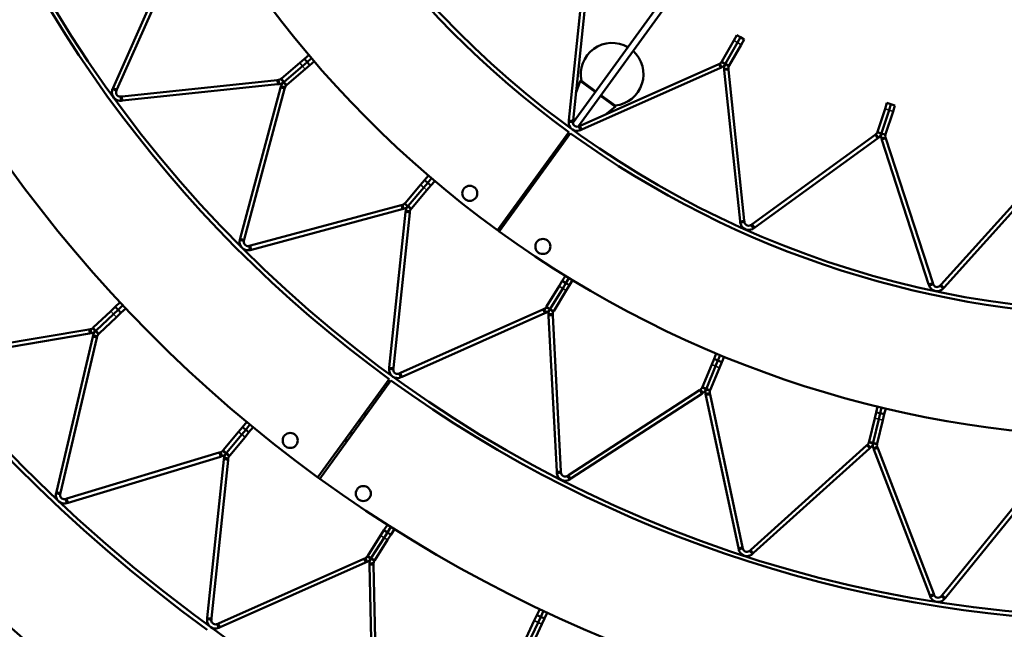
# Model space of a CAD drawing. Header units: millimetres. Extents: x 317 to 1217, y 559 to 3427.
# Tile 3 of 23: x 501 to 736, y 704 to 850. Entities that reach past the tile are written whole.
import ezdxf

# ---------------------------------------------------------------- set-up
doc = ezdxf.new("R2010")
doc.units = ezdxf.units.MM
doc.layers.add('Visible (ISO)', color=7, linetype='Continuous', lineweight=50)
doc.layers.add('Visible Narrow (ISO)', color=7, linetype='Continuous', lineweight=35)

msp = doc.modelspace()

# ---------------------------------------------------------------- linework, layer by layer
at = {"layer": 'Visible (ISO)'}
for p, q in [((673.2, 880.58), (632.94, 825.16)), ((674.41, 879.7), (634.15, 824.28)), ((522.98, 833.45), (538.14, 867.5)), ((539.05, 867.09), (523.89, 833.05)), ((631.88, 825.68), (635.67, 861.73)), ((636.67, 861.63), (632.88, 825.58)), ((668.45, 839.73), (671.33, 844.72)), ((671.33, 844.72), (672.06, 845.99)), ((672.93, 845.49), (672.06, 845.99)), ((672.93, 845.49), (672.2, 844.22)), ((672.2, 844.22), (672.93, 845.49)), ((673.8, 844.99), (672.93, 845.49)), ((673.8, 844.99), (673.06, 843.72)), ((672.2, 844.22), (669.32, 839.23)), ((669.32, 839.23), (672.2, 844.22)), ((673.06, 843.72), (670.18, 838.73)), ((567.56, 839.37), (568.68, 840.32)), ((569.75, 841.24), (568.68, 840.32)), ((569.33, 839.56), (568.68, 840.32)), ((569.33, 839.56), (570.4, 840.48)), ((569.33, 839.56), (570.4, 840.48)), ((563.2, 835.64), (567.56, 839.37)), ((568.21, 838.61), (563.85, 834.88)), ((563.85, 834.88), (568.21, 838.61)), ((568.86, 837.85), (564.5, 834.12)), ((569.33, 839.56), (568.21, 838.61)), ((568.21, 838.61), (569.33, 839.56)), ((569.97, 838.8), (568.86, 837.85)), ((569.97, 838.8), (569.33, 839.56)), ((571.05, 839.72), (569.97, 838.8)), ((634.56, 824.35), (667.68, 839.1)), ((668.09, 838.18), (634.97, 823.44)), ((667.93, 839.21), (667.68, 839.1)), ((668.11, 838.81), (667.93, 839.21)), ((668.09, 838.18), (668.34, 838.29)), ((668.34, 838.29), (668.11, 838.81)), ((668.45, 839.73), (668.39, 839.62)), ((668.77, 839.4), (668.39, 839.62)), ((669.26, 839.12), (668.77, 839.4)), ((669, 837.91), (669.56, 837.97)), ((669, 837.91), (669.03, 837.64)), ((669.26, 839.12), (669.32, 839.23)), ((669.32, 839.23), (669.26, 839.12)), ((669.26, 839.12), (669.74, 838.84)), ((669.56, 837.97), (669.99, 838.02)), ((669.74, 838.84), (670.12, 838.62)), ((670.02, 837.75), (669.99, 838.02)), ((670.02, 837.75), (673.81, 801.69)), ((670.12, 838.62), (670.18, 838.73)), ((563.2, 835.64), (563.06, 835.53)), ((563.35, 835.2), (563.06, 835.53)), ((672.82, 801.59), (669.03, 837.64)), ((522.98, 833.45), (522.84, 833.14)), ((522.84, 833.14), (523.35, 832.91)), ((523.75, 832.73), (523.89, 833.05)), ((525.12, 831.36), (562.18, 835.26)), ((562.28, 834.27), (525.22, 830.37)), ((553.35, 797.44), (562.99, 833.44)), ((563.96, 833.18), (554.31, 797.18)), ((562.52, 835.3), (562.18, 835.26)), ((562.28, 834.27), (562.62, 834.3)), ((562.57, 834.86), (562.52, 835.3)), ((562.62, 834.3), (562.57, 834.86)), ((563.08, 833.77), (562.99, 833.44)), ((563.08, 833.77), (563.62, 833.62)), ((563.71, 834.77), (563.35, 835.2)), ((563.62, 833.62), (564.05, 833.51)), ((563.71, 834.77), (563.85, 834.88)), ((563.85, 834.88), (563.71, 834.77)), ((563.71, 834.77), (564.08, 834.34)), ((563.96, 833.18), (564.05, 833.51)), ((564.08, 834.34), (564.36, 834.01)), ((564.36, 834.01), (564.5, 834.12)), ((633.57, 832.18), (634.6, 834.98)), ((634.89, 835.08), (638.33, 832.58)), ((634.89, 835.08), (638.33, 832.58)), ((523.35, 832.91), (523.75, 832.73)), ((525.12, 831.36), (524.77, 831.33)), ((524.82, 830.89), (524.77, 831.33)), ((524.88, 830.33), (524.82, 830.89)), ((639.54, 831.7), (642.98, 829.2)), ((639.54, 831.7), (642.98, 829.2)), ((524.88, 830.33), (525.22, 830.37)), ((640.63, 827.05), (642.97, 828.89)), ((705.66, 822.93), (707.45, 828.41)), ((707.45, 828.41), (707.9, 829.8)), ((708.85, 829.49), (707.9, 829.8)), ((708.85, 829.49), (708.4, 828.1)), ((708.4, 828.1), (708.85, 829.49)), ((709.8, 829.19), (708.85, 829.49)), ((709.8, 829.19), (709.35, 827.79)), ((708.4, 828.1), (706.62, 822.62)), ((706.62, 822.62), (708.4, 828.1)), ((709.35, 827.79), (707.57, 822.31)), ((631.88, 825.68), (631.85, 825.33)), ((631.85, 825.33), (632.4, 825.27)), ((632.4, 825.27), (632.84, 825.23)), ((632.84, 825.23), (632.88, 825.58)), ((634.56, 824.35), (634.24, 824.21)), ((634.42, 823.81), (634.24, 824.21)), ((634.65, 823.3), (634.42, 823.81)), ((614.8, 799.4), (631.87, 822.84)), ((632.27, 822.55), (615.25, 799.07)), ((634.65, 823.3), (634.97, 823.44)), ((675.72, 800.85), (705.04, 822.15)), ((705.63, 821.34), (676.3, 800.04)), ((705.26, 822.31), (705.04, 822.15)), ((705.52, 821.96), (705.26, 822.31)), ((705.85, 821.5), (705.52, 821.96)), ((705.66, 822.93), (705.63, 822.81)), ((706.05, 822.68), (705.63, 822.81)), ((705.63, 821.34), (705.85, 821.5)), ((706.58, 822.5), (706.05, 822.68)), ((706.58, 822.5), (706.62, 822.62)), ((706.62, 822.62), (706.58, 822.5)), ((706.58, 822.5), (707.11, 822.33)), ((706.58, 821.27), (707.11, 821.44)), ((706.58, 821.27), (706.66, 821.01)), ((707.11, 822.33), (707.53, 822.2)), ((707.11, 821.44), (707.53, 821.58)), ((707.53, 822.2), (707.57, 822.31)), ((707.61, 821.32), (707.53, 821.58)), ((707.61, 821.32), (718.82, 786.84)), ((717.86, 786.53), (706.66, 821.01)), ((598.33, 812.45), (597.4, 811.37)), ((598.17, 810.72), (599.09, 811.8)), ((598.17, 810.72), (599.09, 811.8)), ((720.86, 786.41), (745.11, 813.35)), ((745.85, 812.68), (721.6, 785.74)), ((592.73, 805.89), (596.45, 810.26)), ((597.21, 809.61), (593.49, 805.24)), ((593.49, 805.24), (597.21, 809.61)), ((596.45, 810.26), (597.4, 811.37)), ((598.17, 810.72), (597.21, 809.61)), ((597.21, 809.61), (598.17, 810.72)), ((598.17, 810.72), (597.4, 811.37)), ((598.93, 810.07), (597.97, 808.96)), ((598.93, 810.07), (598.17, 810.72)), ((599.85, 811.15), (598.93, 810.07)), ((597.97, 808.96), (594.25, 804.59)), ((555.78, 795.71), (591.78, 805.36)), ((592.11, 805.44), (591.78, 805.36)), ((592.22, 805.02), (592.11, 805.44)), ((592.37, 804.48), (592.22, 805.02)), ((592.73, 805.89), (592.61, 805.76)), ((592.95, 805.47), (592.61, 805.76)), ((593.37, 805.11), (592.95, 805.47)), ((593.37, 805.11), (593.49, 805.24)), ((593.49, 805.24), (593.37, 805.11)), ((593.37, 805.11), (593.8, 804.75)), ((593.8, 804.75), (594.13, 804.46)), ((592.04, 804.39), (556.04, 794.74)), ((588.97, 766.62), (592.87, 803.68)), ((593.86, 803.58), (589.97, 766.51)), ((592.04, 804.39), (592.37, 804.48)), ((592.9, 804.02), (592.87, 803.68)), ((592.9, 804.02), (593.46, 803.96)), ((593.46, 803.96), (593.9, 803.92)), ((593.86, 803.58), (593.9, 803.92)), ((594.13, 804.46), (594.25, 804.59)), ((672.82, 801.59), (672.85, 801.24)), ((672.85, 801.24), (673.41, 801.3)), ((673.41, 801.3), (673.85, 801.34)), ((673.85, 801.34), (673.81, 801.69)), ((675.72, 800.85), (675.43, 800.64)), ((675.69, 800.28), (675.43, 800.64)), ((676.02, 799.83), (675.69, 800.28)), ((676.02, 799.83), (676.3, 800.04)), ((553.35, 797.44), (553.26, 797.1)), ((553.26, 797.1), (553.8, 796.96)), ((553.8, 796.96), (554.22, 796.84)), ((554.22, 796.84), (554.31, 797.18)), ((555.78, 795.71), (555.45, 795.62)), ((555.56, 795.2), (555.45, 795.62)), ((555.71, 794.65), (555.56, 795.2)), ((555.71, 794.65), (556.04, 794.74)), ((631.05, 788.48), (630.31, 787.27)), ((626.54, 781.13), (629.54, 786.02)), ((629.54, 786.02), (630.31, 787.27)), ((631.16, 786.75), (630.31, 787.27)), ((631.16, 786.75), (630.4, 785.5)), ((630.4, 785.5), (631.16, 786.75)), ((631.16, 786.75), (631.9, 787.96)), ((631.16, 786.75), (631.9, 787.96)), ((632.01, 786.23), (631.16, 786.75)), ((632.01, 786.23), (631.25, 784.98)), ((632.76, 787.44), (632.01, 786.23)), ((717.86, 786.53), (717.97, 786.2)), ((717.97, 786.2), (718.51, 786.37)), ((718.51, 786.37), (718.92, 786.51)), ((718.92, 786.51), (718.82, 786.84)), ((720.86, 786.41), (720.62, 786.15)), ((720.95, 785.85), (720.62, 786.15)), ((630.4, 785.5), (627.4, 780.61)), ((627.4, 780.61), (630.4, 785.5)), ((631.25, 784.98), (628.25, 780.08)), ((721.36, 785.48), (720.95, 785.85)), ((721.36, 785.48), (721.6, 785.74)), ((524.63, 782.17), (523.48, 781.09)), ((524.16, 780.36), (525.31, 781.44)), ((524.16, 780.36), (525.31, 781.44)), ((518.24, 776.17), (522.41, 780.08)), ((523.1, 779.35), (518.93, 775.44)), ((518.93, 775.44), (523.1, 779.35)), ((522.41, 780.08), (523.48, 781.09)), ((524.16, 780.36), (523.1, 779.35)), ((523.1, 779.35), (524.16, 780.36)), ((524.16, 780.36), (523.48, 781.09)), ((524.85, 779.63), (523.78, 778.63)), ((524.85, 779.63), (524.16, 780.36)), ((526, 780.71), (524.85, 779.63)), ((591.65, 765.29), (625.69, 780.45)), ((626.1, 779.54), (592.06, 764.38)), ((626.01, 780.59), (625.69, 780.45)), ((626.19, 780.19), (626.01, 780.59)), ((626.1, 779.54), (626.41, 779.68)), ((626.41, 779.68), (626.19, 780.19)), ((626.54, 781.13), (626.45, 780.98)), ((626.83, 780.75), (626.45, 780.98)), ((627.31, 780.46), (626.83, 780.75)), ((627.01, 779.31), (627.57, 779.34)), ((627.01, 779.31), (627.03, 778.97)), ((628.98, 741.75), (627.03, 778.97)), ((627.31, 780.46), (627.4, 780.61)), ((627.4, 780.61), (627.31, 780.46)), ((627.31, 780.46), (627.78, 780.16)), ((627.57, 779.34), (628.01, 779.36)), ((627.78, 780.16), (628.16, 779.93)), ((628.03, 779.02), (628.01, 779.36)), ((628.03, 779.02), (629.98, 741.8)), ((628.16, 779.93), (628.25, 780.08)), ((523.78, 778.63), (519.61, 774.71)), ((479.69, 769.36), (517.18, 775.7)), ((517.35, 774.71), (479.85, 768.37)), ((517.57, 775.77), (517.18, 775.7)), ((517.35, 774.71), (517.74, 774.78)), ((517.64, 775.33), (517.57, 775.77)), ((517.74, 774.78), (517.64, 775.33)), ((518.24, 776.17), (518.09, 776.02)), ((518.39, 775.7), (518.09, 776.02)), ((518.19, 774.29), (518.11, 773.91)), ((518.19, 774.29), (518.74, 774.16)), ((518.77, 775.29), (518.39, 775.7)), ((518.74, 774.16), (519.17, 774.06)), ((518.77, 775.29), (518.93, 775.44)), ((518.93, 775.44), (518.77, 775.29)), ((518.77, 775.29), (519.16, 774.89)), ((519.16, 774.89), (519.46, 774.56)), ((519.46, 774.56), (519.61, 774.71)), ((509.42, 736.88), (518.11, 773.91)), ((519.08, 773.68), (510.39, 736.66)), ((519.08, 773.68), (519.17, 774.06)), ((667.12, 769.93), (666.58, 768.62)), ((667.5, 768.23), (668.04, 769.54)), ((667.5, 768.23), (668.04, 769.54)), ((663.82, 761.96), (666.02, 767.26)), ((666.02, 767.26), (666.58, 768.62)), ((667.5, 768.23), (666.58, 768.62)), ((667.5, 768.23), (666.94, 766.88)), ((666.94, 766.88), (667.5, 768.23)), ((668.43, 767.85), (667.5, 768.23)), ((668.43, 767.85), (667.87, 766.5)), ((668.97, 769.16), (668.43, 767.85)), ((588.97, 766.62), (588.94, 766.27)), ((588.94, 766.27), (589.49, 766.21)), ((589.49, 766.21), (589.93, 766.17)), ((589.93, 766.17), (589.97, 766.51)), ((591.65, 765.29), (591.33, 765.15)), ((591.51, 764.75), (591.33, 765.15)), ((591.74, 764.24), (591.51, 764.75)), ((666.94, 766.88), (664.74, 761.58)), ((664.74, 761.58), (666.94, 766.88)), ((667.87, 766.5), (665.67, 761.19)), ((571.9, 740.34), (588.96, 763.78)), ((589.37, 763.49), (572.34, 740.01)), ((591.74, 764.24), (592.06, 764.38)), ((631.83, 740.86), (663.09, 761.16)), ((663.63, 760.32), (632.38, 740.02)), ((663.37, 761.34), (663.09, 761.16)), ((663.61, 760.97), (663.37, 761.34)), ((663.92, 760.5), (663.61, 760.97)), ((663.63, 760.32), (663.92, 760.5)), ((663.82, 761.96), (663.75, 761.8)), ((664.16, 761.63), (663.75, 761.8)), ((664.68, 761.42), (664.16, 761.63)), ((664.57, 760.23), (665.12, 760.35)), ((664.57, 760.23), (664.64, 759.9)), ((664.68, 761.42), (664.74, 761.58)), ((664.74, 761.58), (664.68, 761.42)), ((664.68, 761.42), (665.2, 761.2)), ((665.12, 760.35), (665.55, 760.44)), ((665.2, 761.2), (665.6, 761.03)), ((665.62, 760.11), (665.55, 760.44)), ((665.6, 761.03), (665.67, 761.19)), ((665.62, 760.11), (673.37, 723.65)), ((672.39, 723.45), (664.64, 759.9)), ((704.98, 754.44), (705.32, 755.86)), ((705.65, 757.24), (705.32, 755.86)), ((706.29, 755.63), (705.32, 755.86)), ((706.29, 755.63), (705.95, 754.2)), ((705.95, 754.2), (706.29, 755.63)), ((706.29, 755.63), (706.62, 757.01)), ((706.29, 755.63), (706.62, 757.01)), ((707.26, 755.4), (706.29, 755.63)), ((707.26, 755.4), (706.92, 753.97)), ((707.59, 756.78), (707.26, 755.4)), ((554.89, 753.58), (553.88, 752.36)), ((703.64, 748.86), (704.98, 754.44)), ((705.95, 754.2), (704.61, 748.62)), ((704.61, 748.62), (705.95, 754.2)), ((706.92, 753.97), (705.58, 748.39)), ((549.3, 746.82), (552.95, 751.23)), ((552.95, 751.23), (553.88, 752.36)), ((554.66, 751.72), (553.72, 750.59)), ((553.72, 750.59), (554.66, 751.72)), ((554.66, 751.72), (553.88, 752.36)), ((555.43, 751.09), (554.49, 749.96)), ((554.66, 751.72), (555.66, 752.94)), ((554.66, 751.72), (555.66, 752.94)), ((555.43, 751.09), (554.66, 751.72)), ((556.43, 752.3), (555.43, 751.09)), ((553.72, 750.59), (550.08, 746.19)), ((550.08, 746.19), (553.72, 750.59)), ((554.49, 749.96), (550.85, 745.55)), ((703.64, 748.86), (703.6, 748.69)), ((704.02, 748.58), (703.6, 748.69)), ((704.57, 748.45), (704.02, 748.58)), ((704.57, 748.45), (704.61, 748.62)), ((704.61, 748.62), (704.57, 748.45)), ((704.57, 748.45), (705.11, 748.32)), ((705.11, 748.32), (705.54, 748.22)), ((705.54, 748.22), (705.58, 748.39)), ((511.91, 735.24), (548.31, 746.23)), ((548.69, 746.34), (548.31, 746.23)), ((548.82, 745.92), (548.69, 746.34)), ((548.98, 745.38), (548.82, 745.92)), ((549.3, 746.82), (549.17, 746.66)), ((549.51, 746.38), (549.17, 746.66)), ((549.94, 746.02), (549.51, 746.38)), ((549.94, 746.02), (550.08, 746.19)), ((550.08, 746.19), (549.94, 746.02)), ((549.94, 746.02), (550.37, 745.67)), ((675.34, 723.01), (703.04, 747.95)), ((703.71, 747.21), (676.01, 722.27)), ((703.29, 748.18), (703.04, 747.95)), ((703.59, 747.85), (703.29, 748.18)), ((703.96, 747.43), (703.59, 747.85)), ((703.71, 747.21), (703.96, 747.43)), ((704.65, 747.27), (705.17, 747.47)), ((704.65, 747.27), (704.77, 746.95)), ((718.12, 712.16), (704.77, 746.95)), ((705.17, 747.47), (705.58, 747.63)), ((705.7, 747.31), (705.58, 747.63)), ((705.7, 747.31), (719.06, 712.52)), ((548.6, 745.27), (512.19, 734.28)), ((545.48, 706.75), (549.45, 744.57)), ((550.45, 744.47), (546.47, 706.64)), ((548.6, 745.27), (548.98, 745.38)), ((549.49, 744.96), (549.45, 744.57)), ((549.49, 744.96), (550.05, 744.9)), ((550.05, 744.9), (550.49, 744.85)), ((550.37, 745.67), (550.71, 745.39)), ((550.45, 744.47), (550.49, 744.85)), ((550.71, 745.39), (550.85, 745.55)), ((628.98, 741.75), (629, 741.4)), ((629, 741.4), (629.56, 741.43)), ((629.56, 741.43), (630, 741.46)), ((630, 741.46), (629.98, 741.8)), ((631.83, 740.86), (631.54, 740.67)), ((631.78, 740.3), (631.54, 740.67)), ((632.09, 739.83), (631.78, 740.3)), ((632.09, 739.83), (632.38, 740.02)), ((721.11, 712.19), (744.56, 741.15)), ((745.34, 740.52), (721.89, 711.56)), ((509.42, 736.88), (509.34, 736.55)), ((509.34, 736.55), (509.89, 736.42)), ((510.32, 736.32), (510.39, 736.66)), ((509.89, 736.42), (510.32, 736.32)), ((511.91, 735.24), (511.58, 735.14)), ((511.71, 734.72), (511.58, 735.14)), ((511.87, 734.18), (511.71, 734.72)), ((511.87, 734.18), (512.19, 734.28)), ((586.87, 726.44), (587.65, 727.67)), ((588.5, 729.01), (587.65, 727.67)), ((588.5, 727.14), (587.65, 727.67)), ((588.5, 727.14), (587.71, 725.9)), ((587.71, 725.9), (588.5, 727.14)), ((588.5, 727.14), (589.34, 728.47)), ((588.5, 727.14), (589.34, 728.47)), ((589.34, 726.6), (588.5, 727.14)), ((590.19, 727.94), (589.34, 726.6)), ((583.8, 721.61), (586.87, 726.44)), ((587.71, 725.9), (584.65, 721.07)), ((584.65, 721.07), (587.71, 725.9)), ((588.55, 725.36), (585.49, 720.53)), ((589.34, 726.6), (588.55, 725.36)), ((672.39, 723.45), (672.46, 723.11)), ((672.46, 723.11), (673.01, 723.22)), ((673.01, 723.22), (673.44, 723.32)), ((673.44, 723.32), (673.37, 723.65)), ((675.34, 723.01), (675.09, 722.78)), ((675.38, 722.45), (675.09, 722.78)), ((675.76, 722.04), (675.38, 722.45)), ((548.15, 705.42), (582.89, 720.89)), ((583.25, 721.05), (582.89, 720.89)), ((583.43, 720.65), (583.25, 721.05)), ((583.3, 719.98), (583.66, 720.14)), ((583.66, 720.14), (583.43, 720.65)), ((583.8, 721.61), (583.69, 721.43)), ((584.06, 721.19), (583.69, 721.43)), ((584.53, 720.89), (584.06, 721.19)), ((584.53, 720.89), (584.65, 721.07)), ((584.65, 721.07), (584.53, 720.89)), ((584.53, 720.89), (585.01, 720.59)), ((585.01, 720.59), (585.38, 720.36)), ((585.38, 720.36), (585.49, 720.53)), ((675.76, 722.04), (676.01, 722.27)), ((583.3, 719.98), (548.56, 704.51)), ((584.22, 719.78), (584.78, 719.79)), ((584.22, 719.78), (584.23, 719.39)), ((585.03, 681.36), (584.23, 719.39)), ((584.78, 719.79), (585.22, 719.8)), ((585.23, 719.41), (585.22, 719.8)), ((585.23, 719.41), (586.03, 681.39)), ((718.12, 712.16), (718.25, 711.84)), ((718.25, 711.84), (718.77, 712.04)), ((718.77, 712.04), (719.18, 712.19)), ((719.18, 712.19), (719.06, 712.52)), ((721.11, 712.19), (720.89, 711.92)), ((721.23, 711.65), (720.89, 711.92)), ((721.67, 711.29), (721.23, 711.65)), ((721.67, 711.29), (721.89, 711.56)), ((624.92, 708.84), (624.24, 707.41)), ((625.15, 706.99), (625.82, 708.41)), ((625.15, 706.99), (625.82, 708.41)), ((545.48, 706.75), (545.44, 706.41)), ((545.44, 706.41), (546, 706.35)), ((546, 706.35), (546.44, 706.3)), ((546.44, 706.3), (546.47, 706.64)), ((621.19, 700.91), (623.62, 706.09)), ((623.62, 706.09), (624.24, 707.41)), ((625.15, 706.99), (624.24, 707.41)), ((625.15, 706.99), (624.53, 705.66)), ((624.53, 705.66), (625.15, 706.99)), ((626.05, 706.56), (625.15, 706.99)), ((626.05, 706.56), (625.43, 705.24)), ((626.73, 707.99), (626.05, 706.56)), ((548.15, 705.42), (547.84, 705.28)), ((548.02, 704.88), (547.84, 705.28)), ((548.24, 704.37), (548.02, 704.88)), ((548.24, 704.37), (548.56, 704.51)), ((624.53, 705.66), (622.09, 700.48)), ((622.09, 700.48), (624.53, 705.66)), ((625.43, 705.24), (623, 700.06))]:
    msp.add_line(p, q, dxfattribs=at)
for centre, radius in [((766.97, 1008.36), 375.5), ((766.97, 1008.36), 301.5), ((766.97, 1008.36), 228.5), ((608.2, 808.21), 1.8), ((625.67, 795.51), 1.8), ((565.29, 749.15), 1.8), ((582.76, 736.46), 1.8)]:
    msp.add_circle(centre, radius, dxfattribs=at)
for centre, radius, start, end in [((766.97, 1008.36), 405.5, 162.038, 233.962), ((766.97, 1008.36), 376.5, 162.038, 233.962), ((766.97, 1008.36), 331.5, 162.0474, 233.9526), ((766.97, 1008.36), 302.5, 162.0474, 233.9526), ((766.97, 1008.36), 258.5, 162.0624, 233.9376), ((766.97, 1008.36), 229.5, 162.0624, 233.9376), ((642.22, 836.66), 7.5, 59.7338, 192.1897), ((642.22, 836.66), 7.5, 275.8103, 48.2662), ((634.78, 834.91), 0.2, 58.1893, 159.8656), ((642.85, 829.05), 0.2, 308.1344, 49.8107), ((766.97, 1008.36), 229.5, 234.0624, 305.9376), ((623.84, 811.37), 3.69, 49.9346, 58.0654), ((623.84, 811.37), 4.16, 50.411, 57.589), ((623.84, 811.37), 1.7, 45.0859, 62.9141), ((623.84, 811.37), 2, 46.4411, 61.5589), ((623.84, 811.37), 2, 226.3163, 241.6837), ((623.84, 811.37), 1.7, 224.9611, 243.0389), ((623.84, 811.37), 4.16, 230.2862, 237.7138), ((623.84, 811.37), 3.69, 229.8098, 238.1902), ((766.97, 1008.36), 258.5, 233.9376, 234.0624), ((766.97, 1008.36), 258.5, 234.0624, 305.9376), ((766.97, 1008.36), 302.5, 234.0474, 305.9526), ((580.93, 752.31), 3.68, 49.9769, 58.0231), ((580.93, 752.31), 4.16, 50.4467, 57.5533), ((580.93, 752.31), 1.7, 45.1964, 62.8036), ((580.93, 752.31), 2, 46.5324, 61.4676), ((580.93, 752.31), 2, 226.4377, 241.5623), ((580.93, 752.31), 1.7, 225.1017, 242.8983), ((580.93, 752.31), 4.16, 230.352, 237.648), ((580.93, 752.31), 3.68, 229.8822, 238.1178), ((766.97, 1008.36), 331.5, 233.9526, 234.0474), ((766.97, 1008.36), 331.5, 234.0474, 305.9526)]:
    msp.add_arc(centre, radius, start, end, dxfattribs=at)
for major_axis, start_param, end_param in [((-0.606, 0.44), 0.147638, 0.255158), ((0.606, -0.44), 6.028028, 6.135547)]:
    msp.add_ellipse((633.54, 824.72), major_axis=major_axis, ratio=0.997804, start_param=start_param, end_param=end_param, dxfattribs=at)
for points in [[(667.93, 839.21), (668.14, 839.3), (668.29, 839.46), (668.39, 839.62)], [(669.26, 839.12), (669.06, 838.79), (668.75, 838.48), (668.34, 838.29)], [(669, 837.91), (668.95, 838.36), (669.06, 838.79), (669.26, 839.12)], [(670.12, 838.62), (670.03, 838.46), (669.97, 838.24), (669.99, 838.02)], [(562.52, 835.3), (562.73, 835.32), (562.92, 835.41), (563.06, 835.53)], [(563.71, 834.77), (563.43, 834.53), (563.05, 834.35), (562.62, 834.3)], [(563.08, 833.77), (563.19, 834.18), (563.43, 834.53), (563.71, 834.77)], [(564.36, 834.01), (564.22, 833.89), (564.1, 833.72), (564.05, 833.51)], [(705.26, 822.31), (705.45, 822.45), (705.57, 822.63), (705.63, 822.81)], [(706.58, 822.5), (706.46, 822.14), (706.22, 821.77), (705.85, 821.5)], [(706.58, 821.27), (706.44, 821.7), (706.46, 822.14), (706.58, 822.5)], [(707.53, 822.2), (707.47, 822.01), (707.46, 821.79), (707.53, 821.58)], [(592.11, 805.44), (592.32, 805.5), (592.49, 805.62), (592.61, 805.76)], [(593.37, 805.11), (593.13, 804.83), (592.79, 804.59), (592.37, 804.48)], [(592.9, 804.02), (592.95, 804.45), (593.13, 804.83), (593.37, 805.11)], [(594.13, 804.46), (594.01, 804.32), (593.92, 804.13), (593.9, 803.92)], [(626.01, 780.59), (626.2, 780.68), (626.36, 780.82), (626.45, 780.98)], [(627.31, 780.46), (627.11, 780.14), (626.81, 779.85), (626.41, 779.68)], [(627.01, 779.31), (626.99, 779.74), (627.11, 780.14), (627.31, 780.46)], [(628.16, 779.93), (628.06, 779.78), (628, 779.58), (628.01, 779.36)], [(517.57, 775.77), (517.78, 775.8), (517.96, 775.9), (518.09, 776.02)], [(518.77, 775.29), (518.51, 775.05), (518.15, 774.85), (517.74, 774.78)], [(518.19, 774.29), (518.29, 774.7), (518.51, 775.05), (518.77, 775.29)], [(519.46, 774.56), (519.33, 774.44), (519.22, 774.27), (519.17, 774.06)], [(663.37, 761.34), (663.56, 761.46), (663.68, 761.63), (663.75, 761.8)], [(664.68, 761.42), (664.54, 761.07), (664.28, 760.74), (663.92, 760.5)], [(664.57, 760.23), (664.48, 760.66), (664.54, 761.07), (664.68, 761.42)], [(665.6, 761.03), (665.53, 760.86), (665.5, 760.65), (665.55, 760.44)], [(703.29, 748.18), (703.45, 748.32), (703.55, 748.51), (703.6, 748.69)], [(704.57, 748.45), (704.48, 748.1), (704.28, 747.72), (703.96, 747.43)], [(704.65, 747.27), (704.49, 747.67), (704.48, 748.1), (704.57, 748.45)], [(548.69, 746.34), (548.89, 746.4), (549.06, 746.52), (549.17, 746.66)], [(549.94, 746.02), (549.71, 745.75), (549.38, 745.51), (548.98, 745.38)], [(549.49, 744.96), (549.54, 745.38), (549.71, 745.75), (549.94, 746.02)], [(705.54, 748.22), (705.5, 748.04), (705.5, 747.83), (705.58, 747.63)], [(550.71, 745.39), (550.6, 745.25), (550.51, 745.06), (550.49, 744.85)], [(583.25, 721.05), (583.44, 721.14), (583.59, 721.28), (583.69, 721.43)], [(584.53, 720.89), (584.34, 720.59), (584.04, 720.31), (583.66, 720.14)], [(584.22, 719.78), (584.21, 720.2), (584.34, 720.59), (584.53, 720.89)], [(585.38, 720.36), (585.28, 720.2), (585.22, 720.01), (585.22, 719.8)]]:
    msp.add_open_spline(points, degree=3, dxfattribs=at)
for points, knots in [([(524.88, 830.33), (524.48, 830.29), (523.9, 830.38), (523.43, 830.75), (522.98, 831.1), (522.7, 831.69), (522.67, 832.22), (522.65, 832.58), (522.73, 832.9), (522.84, 833.14)], [1.10027, 1.10027, 1.10027, 1.10027, 1.755484, 1.755484, 1.755484, 2.380989, 2.380989, 2.380989, 2.808476, 2.808476, 2.808476, 2.808476]), ([(523.75, 832.73), (523.66, 832.51), (523.62, 832.14), (523.8, 831.83), (523.98, 831.51), (524.34, 831.34), (524.62, 831.32), (524.67, 831.32), (524.72, 831.32), (524.77, 831.33)], [-2.808476, -2.808476, -2.808476, -2.808476, -2.032473, -2.032473, -2.032473, -1.254982, -1.254982, -1.254982, -1.10027, -1.10027, -1.10027, -1.10027]), ([(634.65, 823.3), (634.28, 823.13), (633.7, 823.04), (633.14, 823.25), (632.61, 823.44), (632.16, 823.91), (631.97, 824.4), (631.84, 824.74), (631.82, 825.07), (631.85, 825.33)], [1.091582, 1.091582, 1.091582, 1.091582, 1.746797, 1.746797, 1.746797, 2.372302, 2.372302, 2.372302, 2.799789, 2.799789, 2.799789, 2.799789]), ([(632.84, 825.23), (632.82, 824.99), (632.9, 824.62), (633.16, 824.38), (633.43, 824.14), (633.83, 824.09), (634.1, 824.16), (634.15, 824.17), (634.2, 824.19), (634.24, 824.21)], [-2.799789, -2.799789, -2.799789, -2.799789, -2.023786, -2.023786, -2.023786, -1.246295, -1.246295, -1.246295, -1.091582, -1.091582, -1.091582, -1.091582]), ([(676.02, 799.83), (675.7, 799.59), (675.14, 799.38), (674.55, 799.47), (673.99, 799.55), (673.45, 799.91), (673.17, 800.36), (672.97, 800.66), (672.88, 800.98), (672.85, 801.24)], [1.091582, 1.091582, 1.091582, 1.091582, 1.746797, 1.746797, 1.746797, 2.372302, 2.372302, 2.372302, 2.799789, 2.799789, 2.799789, 2.799789]), ([(673.85, 801.34), (673.87, 801.11), (674.03, 800.76), (674.34, 800.58), (674.65, 800.4), (675.05, 800.43), (675.3, 800.56), (675.35, 800.58), (675.39, 800.61), (675.43, 800.64)], [-2.799789, -2.799789, -2.799789, -2.799789, -2.023786, -2.023786, -2.023786, -1.246295, -1.246295, -1.246295, -1.091582, -1.091582, -1.091582, -1.091582]), ([(555.71, 794.65), (555.32, 794.55), (554.73, 794.55), (554.21, 794.84), (553.72, 795.12), (553.34, 795.65), (553.23, 796.17), (553.16, 796.52), (553.19, 796.85), (553.26, 797.1)], [1.10027, 1.10027, 1.10027, 1.10027, 1.755484, 1.755484, 1.755484, 2.380989, 2.380989, 2.380989, 2.808476, 2.808476, 2.808476, 2.808476]), ([(554.22, 796.84), (554.16, 796.62), (554.19, 796.24), (554.41, 795.96), (554.63, 795.68), (555.02, 795.56), (555.3, 795.59), (555.35, 795.6), (555.4, 795.61), (555.45, 795.62)], [-2.808476, -2.808476, -2.808476, -2.808476, -2.032473, -2.032473, -2.032473, -1.254982, -1.254982, -1.254982, -1.10027, -1.10027, -1.10027, -1.10027]), ([(721.36, 785.48), (721.1, 785.18), (720.6, 784.86), (720.01, 784.82), (719.44, 784.78), (718.84, 785.03), (718.46, 785.4), (718.21, 785.65), (718.05, 785.95), (717.97, 786.2)], [1.091582, 1.091582, 1.091582, 1.091582, 1.746797, 1.746797, 1.746797, 2.372302, 2.372302, 2.372302, 2.799789, 2.799789, 2.799789, 2.799789]), ([(718.92, 786.51), (719, 786.28), (719.22, 785.98), (719.56, 785.86), (719.9, 785.75), (720.29, 785.87), (720.51, 786.04), (720.55, 786.07), (720.59, 786.11), (720.62, 786.15)], [-2.799789, -2.799789, -2.799789, -2.799789, -2.023786, -2.023786, -2.023786, -1.246295, -1.246295, -1.246295, -1.091582, -1.091582, -1.091582, -1.091582]), ([(591.74, 764.24), (591.38, 764.07), (590.79, 763.98), (590.23, 764.19), (589.7, 764.38), (589.25, 764.85), (589.06, 765.34), (588.93, 765.68), (588.91, 766.01), (588.94, 766.27)], [1.10027, 1.10027, 1.10027, 1.10027, 1.755484, 1.755484, 1.755484, 2.380989, 2.380989, 2.380989, 2.808476, 2.808476, 2.808476, 2.808476]), ([(589.93, 766.17), (589.91, 765.93), (589.99, 765.56), (590.25, 765.32), (590.52, 765.08), (590.92, 765.03), (591.19, 765.1), (591.24, 765.11), (591.29, 765.13), (591.33, 765.15)], [-2.808476, -2.808476, -2.808476, -2.808476, -2.032473, -2.032473, -2.032473, -1.254982, -1.254982, -1.254982, -1.10027, -1.10027, -1.10027, -1.10027]), ([(632.09, 739.83), (631.75, 739.61), (631.19, 739.43), (630.61, 739.55), (630.05, 739.66), (629.53, 740.05), (629.27, 740.51), (629.09, 740.82), (629.01, 741.14), (629, 741.4)], [1.10027, 1.10027, 1.10027, 1.10027, 1.755484, 1.755484, 1.755484, 2.380989, 2.380989, 2.380989, 2.808476, 2.808476, 2.808476, 2.808476]), ([(630, 741.46), (630.01, 741.22), (630.15, 740.87), (630.45, 740.67), (630.75, 740.47), (631.16, 740.48), (631.41, 740.6), (631.46, 740.62), (631.5, 740.64), (631.54, 740.67)], [-2.808476, -2.808476, -2.808476, -2.808476, -2.032473, -2.032473, -2.032473, -1.254982, -1.254982, -1.254982, -1.10027, -1.10027, -1.10027, -1.10027]), ([(511.87, 734.18), (511.49, 734.06), (510.89, 734.05), (510.37, 734.32), (509.86, 734.58), (509.47, 735.1), (509.35, 735.62), (509.26, 735.97), (509.28, 736.3), (509.34, 736.55)], [1.106512, 1.106512, 1.106512, 1.106512, 1.761726, 1.761726, 1.761726, 2.387231, 2.387231, 2.387231, 2.814719, 2.814719, 2.814719, 2.814719]), ([(510.32, 736.32), (510.26, 736.09), (510.3, 735.72), (510.53, 735.44), (510.76, 735.17), (511.16, 735.07), (511.43, 735.1), (511.48, 735.11), (511.53, 735.12), (511.58, 735.14)], [-2.814719, -2.814719, -2.814719, -2.814719, -2.038715, -2.038715, -2.038715, -1.261225, -1.261225, -1.261225, -1.106512, -1.106512, -1.106512, -1.106512]), ([(675.76, 722.04), (675.46, 721.77), (674.93, 721.5), (674.34, 721.52), (673.77, 721.55), (673.2, 721.85), (672.86, 722.26), (672.64, 722.54), (672.51, 722.85), (672.46, 723.11)], [1.10027, 1.10027, 1.10027, 1.10027, 1.755484, 1.755484, 1.755484, 2.380989, 2.380989, 2.380989, 2.808476, 2.808476, 2.808476, 2.808476]), ([(673.44, 723.32), (673.49, 723.08), (673.68, 722.76), (674.01, 722.61), (674.33, 722.46), (674.73, 722.54), (674.97, 722.69), (675.01, 722.72), (675.05, 722.75), (675.09, 722.78)], [-2.808476, -2.808476, -2.808476, -2.808476, -2.032473, -2.032473, -2.032473, -1.254982, -1.254982, -1.254982, -1.10027, -1.10027, -1.10027, -1.10027]), ([(721.67, 711.29), (721.42, 710.98), (720.94, 710.64), (720.35, 710.57), (719.79, 710.5), (719.17, 710.71), (718.78, 711.06), (718.51, 711.3), (718.34, 711.59), (718.25, 711.84)], [1.10027, 1.10027, 1.10027, 1.10027, 1.755484, 1.755484, 1.755484, 2.380989, 2.380989, 2.380989, 2.808476, 2.808476, 2.808476, 2.808476]), ([(719.18, 712.19), (719.27, 711.97), (719.51, 711.68), (719.85, 711.59), (720.2, 711.49), (720.58, 711.63), (720.79, 711.81), (720.83, 711.85), (720.86, 711.89), (720.89, 711.92)], [-2.808476, -2.808476, -2.808476, -2.808476, -2.032473, -2.032473, -2.032473, -1.254982, -1.254982, -1.254982, -1.10027, -1.10027, -1.10027, -1.10027]), ([(548.24, 704.37), (547.88, 704.21), (547.29, 704.11), (546.74, 704.32), (546.2, 704.52), (545.75, 704.99), (545.56, 705.48), (545.43, 705.81), (545.41, 706.15), (545.44, 706.41)], [1.106512, 1.106512, 1.106512, 1.106512, 1.761726, 1.761726, 1.761726, 2.387231, 2.387231, 2.387231, 2.814719, 2.814719, 2.814719, 2.814719]), ([(546.44, 706.3), (546.41, 706.07), (546.49, 705.7), (546.76, 705.46), (547.02, 705.21), (547.43, 705.16), (547.69, 705.23), (547.75, 705.25), (547.79, 705.26), (547.84, 705.28)], [-2.814719, -2.814719, -2.814719, -2.814719, -2.038715, -2.038715, -2.038715, -1.261225, -1.261225, -1.261225, -1.106512, -1.106512, -1.106512, -1.106512])]:
    msp.add_open_spline(points, degree=3, knots=knots, dxfattribs=at)
at = {"layer": 'Visible Narrow (ISO)'}
for p, q in [((671.33, 844.72), (672.2, 844.22)), ((672.2, 844.22), (673.06, 843.72)), ((567.56, 839.37), (568.21, 838.61)), ((568.21, 838.61), (568.86, 837.85)), ((667.68, 839.1), (668.09, 838.18)), ((668.45, 839.73), (669.32, 839.23)), ((670.02, 837.75), (669.03, 837.64)), ((670.18, 838.73), (669.32, 839.23)), ((563.2, 835.64), (563.85, 834.88)), ((523.89, 833.05), (522.98, 833.45)), ((562.18, 835.26), (562.28, 834.27)), ((563.96, 833.18), (562.99, 833.44)), ((564.5, 834.12), (563.85, 834.88)), ((638.18, 832.38), (634.6, 834.98)), ((525.12, 831.36), (525.22, 830.37)), ((642.97, 828.89), (639.39, 831.5)), ((707.45, 828.41), (708.4, 828.1)), ((708.4, 828.1), (709.35, 827.79)), ((632.88, 825.58), (631.88, 825.68)), ((634.56, 824.35), (634.97, 823.44)), ((705.04, 822.15), (705.63, 821.34)), ((705.66, 822.93), (706.62, 822.62)), ((707.57, 822.31), (706.62, 822.62)), ((707.61, 821.32), (706.66, 821.01)), ((596.45, 810.26), (597.21, 809.61)), ((597.21, 809.61), (597.97, 808.96)), ((591.78, 805.36), (592.04, 804.39)), ((592.73, 805.89), (593.49, 805.24)), ((594.25, 804.59), (593.49, 805.24)), ((593.86, 803.58), (592.87, 803.68)), ((673.81, 801.69), (672.82, 801.59)), ((675.72, 800.85), (676.3, 800.04)), ((554.31, 797.18), (553.35, 797.44)), ((555.78, 795.71), (556.04, 794.74)), ((629.54, 786.02), (630.4, 785.5)), ((718.82, 786.84), (717.86, 786.53)), ((720.86, 786.41), (721.6, 785.74)), ((630.4, 785.5), (631.25, 784.98)), ((522.41, 780.08), (523.1, 779.35)), ((523.1, 779.35), (523.78, 778.63)), ((625.69, 780.45), (626.1, 779.54)), ((626.54, 781.13), (627.4, 780.61)), ((628.03, 779.02), (627.03, 778.97)), ((628.25, 780.08), (627.4, 780.61)), ((517.18, 775.7), (517.35, 774.71)), ((518.24, 776.17), (518.93, 775.44)), ((519.61, 774.71), (518.93, 775.44)), ((519.08, 773.68), (518.11, 773.91)), ((666.02, 767.26), (666.94, 766.88)), ((589.97, 766.51), (588.97, 766.62)), ((591.65, 765.29), (592.06, 764.38)), ((666.94, 766.88), (667.87, 766.5)), ((663.09, 761.16), (663.63, 760.32)), ((663.82, 761.96), (664.74, 761.58)), ((665.62, 760.11), (664.64, 759.9)), ((665.67, 761.19), (664.74, 761.58)), ((704.98, 754.44), (705.95, 754.2)), ((705.95, 754.2), (706.92, 753.97)), ((552.95, 751.23), (553.72, 750.59)), ((553.72, 750.59), (554.49, 749.96)), ((703.64, 748.86), (704.61, 748.62)), ((705.58, 748.39), (704.61, 748.62)), ((548.31, 746.23), (548.6, 745.27)), ((549.3, 746.82), (550.08, 746.19)), ((550.85, 745.55), (550.08, 746.19)), ((703.04, 747.95), (703.71, 747.21)), ((705.7, 747.31), (704.77, 746.95)), ((550.45, 744.47), (549.45, 744.57)), ((629.98, 741.8), (628.98, 741.75)), ((631.83, 740.86), (632.38, 740.02)), ((510.39, 736.66), (509.42, 736.88)), ((511.91, 735.24), (512.19, 734.28)), ((586.87, 726.44), (587.71, 725.9)), ((587.71, 725.9), (588.55, 725.36)), ((673.37, 723.65), (672.39, 723.45)), ((675.34, 723.01), (676.01, 722.27)), ((582.89, 720.89), (583.3, 719.98)), ((583.8, 721.61), (584.65, 721.07)), ((585.49, 720.53), (584.65, 721.07)), ((585.23, 719.41), (584.23, 719.39)), ((719.06, 712.52), (718.12, 712.16)), ((721.11, 712.19), (721.89, 711.56)), ((546.47, 706.64), (545.48, 706.75)), ((623.62, 706.09), (624.53, 705.66)), ((548.15, 705.42), (548.56, 704.51)), ((624.53, 705.66), (625.43, 705.24))]:
    msp.add_line(p, q, dxfattribs=at)

doc.saveas('drawing.dxf')
